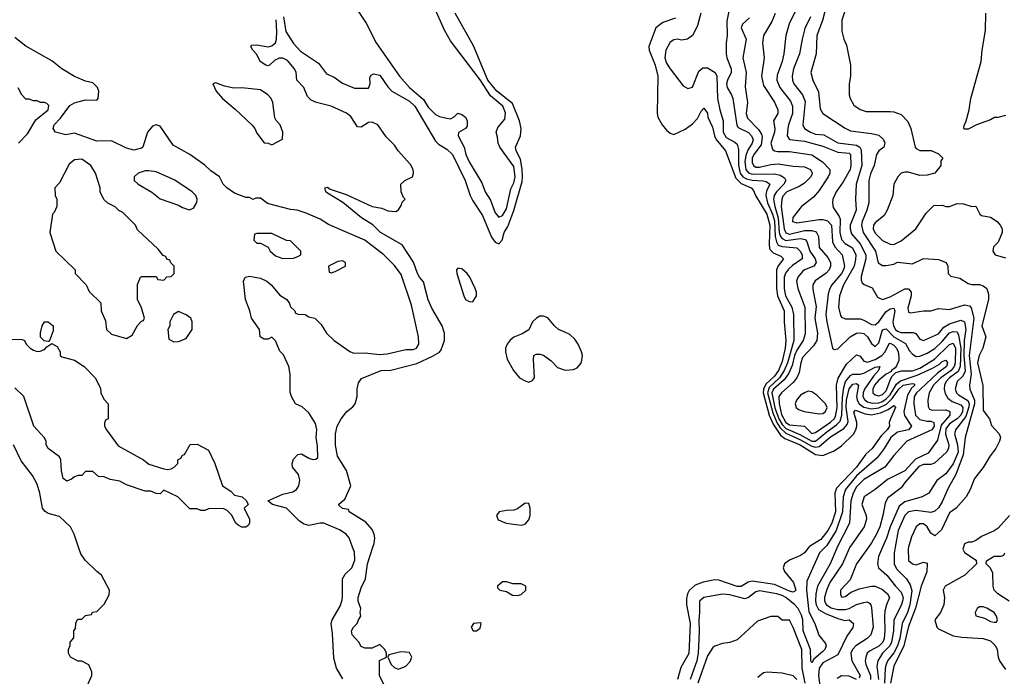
# Model space of a CAD drawing. Header units: inches. Extents: x 2671394 to 2765652, y 830470 to 955458.
# Tile 70 of 256: x 2687077 to 2692364, y 879306 to 882834. Entities that reach past the tile are written whole.
import ezdxf

# ---------------------------------------------------------------- set-up
doc = ezdxf.new("R2010")
doc.units = ezdxf.units.IN
doc.header["$MEASUREMENT"] = 0
for name, color, linetype in [('C6887', 7, 'Continuous'), ('C6888', 7, 'Continuous'), ('C6897', 7, 'Continuous'), ('C6898', 7, 'Continuous')]:
    doc.layers.add(name, color=color, linetype=linetype)

msp = doc.modelspace()

# ---------------------------------------------------------------- linework, layer by layer
at = {"layer": 'C6887', "color": 2}
for points, elevation in [([(2687429, 879230), (2687464, 879310), (2687464, 879330), (2687448.4, 879368.4), (2687410, 879388), (2687390, 879388), (2687348.9, 879408.9), (2687338, 879430), (2687338, 879450), (2687347.3, 879472.7), (2687348, 879490), (2687367.3, 879512.7), (2687368, 879550), (2687376.4, 879563.6), (2687378, 879590), (2687386, 879610), (2687390, 879614), (2687410, 879614), (2687430, 879634), (2687462, 879638), (2687468.4, 879651.6), (2687490, 879654), (2687530, 879694), (2687556.4, 879743.6), (2687558, 879770), (2687515.3, 879850), (2687490, 879868.7), (2687428, 879930), (2687404.7, 879964.7), (2687392.6, 880000)], 14), ([(2688812.1, 879292.1), (2688777.2, 879350), (2688763.2, 879403.2), (2688756.6, 879536.6), (2688749, 879590), (2688754, 879610), (2688796.9, 879683.1), (2688805.6, 879710), (2688809.6, 879730.4), (2688809.5, 879830.5), (2688824.5, 879855.5), (2688859.3, 879890), (2688876.2, 879930), (2688873.8, 879973.8), (2688864, 880000)], 10), ([(2689048.7, 879230), (2689008.7, 879310), (2689008.7, 879391.3), (2689046, 879410), (2689046, 879430), (2689038, 879450), (2689010, 879478), (2688970, 879458), (2688930, 879458), (2688910, 879466), (2688898, 879490), (2688862, 879530), (2688859, 879550), (2688869, 879570), (2688888.7, 879590), (2688895.3, 879610), (2688909, 879630), (2688905.2, 879650), (2688909.2, 879670), (2688894, 879710), (2688894, 879730), (2688910, 879782), (2688933.2, 879830), (2688943.6, 879910), (2688973.5, 880000)], 6)]:
    msp.add_lwpolyline(points, dxfattribs=dict(at, elevation=elevation))
at = {"layer": 'C6887', "color": 2, "elevation": 6}
for points in [[(2689690, 879814), (2689670, 879814), (2689642, 879790), (2689642, 879782), (2689654, 879770), (2689690, 879762), (2689722.8, 879742.8), (2689750, 879741), (2689770, 879746), (2689794, 879770), (2689794, 879790), (2689770, 879804), (2689724, 879804)], [(2689550, 879594), (2689514, 879590), (2689501, 879570), (2689511.6, 879551.6), (2689530, 879551.3), (2689550, 879564.7), (2689555.3, 879590)], [(2689122.8, 879437.2), (2689058, 879422), (2689054, 879410), (2689072, 879370), (2689091.1, 879351.1), (2689110, 879344.7), (2689150, 879361), (2689173.8, 879386.2), (2689182.7, 879410), (2689170, 879434)]]:
    msp.add_lwpolyline(points, close=True, dxfattribs=at)
at = {"layer": 'C6888', "color": 2}
for points, elevation in [([(2688872.7, 882912.7), (2688936.3, 882816.3), (2688990.7, 882710), (2689116.3, 882530), (2689170, 882470.7), (2689245.3, 882405.3), (2689270, 882364.9), (2689290, 882344), (2689310, 882324.9), (2689330, 882314.8), (2689370, 882304.7), (2689390, 882302), (2689410, 882312), (2689430, 882331.3), (2689450, 882324.7), (2689470.5, 882310.5), (2689478.8, 882290), (2689478.8, 882261.2), (2689471.3, 882248.7), (2689432, 882228), (2689431.3, 882210), (2689464, 882150), (2689473, 882110), (2689490, 882070.8), (2689558, 881958), (2689576.3, 881910), (2689604.9, 881864.9), (2689630, 881796), (2689650, 881774), (2689670, 881782), (2689690, 881818.8), (2689714.3, 881925.7), (2689730, 881957.3), (2689737.6, 881990), (2689730, 882045.2), (2689655.1, 882150), (2689645.2, 882170), (2689643.1, 882203.1), (2689635.3, 882230), (2689644.7, 882255.3), (2689681.2, 882298.8), (2689685.6, 882334.4), (2689671.2, 882370), (2689605.2, 882425.2), (2689550, 882511.6), (2689390, 882721.2), (2689357.1, 882777.1), (2689298, 882910)], 10), ([(2688492.4, 882850), (2688505.5, 882770), (2688546.4, 882706.4), (2688584.5, 882664.5), (2688681.3, 882601.3), (2688723.4, 882543.4), (2688765.9, 882525.8), (2688810, 882492.7), (2688873.8, 882466.2), (2688950, 882466.8), (2688959, 882490), (2688956.4, 882523.6), (2688963.1, 882536.9), (2688976.4, 882543.6), (2689010, 882535.5), (2689053.3, 882473.3), (2689074.9, 882450), (2689170, 882396), (2689198.7, 882370), (2689310, 882180.7), (2689324.6, 882164.6), (2689370, 882138), (2689400.5, 882110), (2689468.7, 881970), (2689495.3, 881890), (2689510, 881860.7), (2689562.5, 881782.5), (2689610, 881666), (2689630, 881638), (2689650, 881630.6), (2689667, 881650), (2689678.7, 881690), (2689697, 881723), (2689730.8, 881809.2), (2689774.4, 881965.6), (2689777.2, 881990), (2689775.6, 882030), (2689765.6, 882085.6), (2689742.9, 882130), (2689738.4, 882150), (2689766.6, 882210), (2689769.7, 882250), (2689760.5, 882290), (2689723.5, 882383.5), (2689638.9, 882450), (2689591.1, 882510), (2689512.9, 882692.9), (2689415.6, 882870)], 6), ([(2688973.5, 880000), (2688980.1, 880019.9), (2688982.9, 880050), (2688979.6, 880070), (2688970, 880096), (2688934.5, 880134.5), (2688846, 880190), (2688842, 880202), (2688810, 880208), (2688790, 880226), (2688789.4, 880230.6), (2688822, 880258), (2688854, 880330), (2688831.6, 880411.6), (2688783.7, 880490), (2688772.5, 880547.5), (2688773.2, 880610), (2688781.2, 880650), (2688802.7, 880690), (2688833.2, 880730), (2688865.4, 880754.6), (2688878, 880770), (2688889.4, 880810), (2688889.4, 880850.6), (2688896.5, 880883.5), (2688912.7, 880907.3), (2689018, 880950), (2689070, 880950.5), (2689210, 880987.7), (2689293.4, 881026.6), (2689330, 881047.3), (2689339.7, 881060.3), (2689357, 881110), (2689358.4, 881150), (2689344.5, 881190), (2689290, 881284), (2689270, 881328.7), (2689245.6, 881425.6), (2689223.7, 881450), (2689212.3, 881470), (2689191.2, 881531.2), (2689130, 881625.2), (2689014, 881690), (2688972.2, 881732.2), (2688912, 881770), (2688812.5, 881852.5), (2688730, 881902), (2688720.9, 881910), (2688715.3, 881930), (2688730, 881934.9), (2688744.1, 881924.1), (2688830, 881895.3), (2688970, 881830.4), (2689021.1, 881821.1), (2689052.7, 881807.3), (2689096, 881804), (2689110, 881812), (2689124.7, 881835.3), (2689130, 881854), (2689146, 881870), (2689138, 881878), (2689125.2, 881910), (2689122.7, 881950), (2689144, 881970), (2689185.2, 881990), (2689191.8, 882010), (2689189.5, 882030), (2689175.6, 882055.6), (2689109.7, 882129.7), (2689090, 882159.3), (2689043.9, 882203.9), (2688999, 882270), (2688970, 882282.7), (2688950, 882280.9), (2688910, 882256), (2688890, 882259.3), (2688854.6, 882314.6), (2688832.3, 882332.3), (2688750, 882369.6), (2688669.7, 882389.7), (2688641.6, 882401.6), (2688621.6, 882421.6), (2688602.7, 882470), (2688565.2, 882510), (2688560.7, 882550), (2688552, 882570), (2688515.1, 882615.1), (2688490, 882627), (2688470, 882627.3), (2688445.1, 882614.9), (2688418, 882590), (2688410, 882586), (2688398, 882590), (2688368.7, 882610), (2688350, 882648), (2688328.7, 882670), (2688318, 882690), (2688323.1, 882696.9), (2688350, 882698.8), (2688410, 882688), (2688430, 882693.4), (2688449.3, 882710), (2688456.2, 882730), (2688457, 882770), (2688454.2, 882834.2)], 6), ([(2688864, 880000), (2688845.2, 880050), (2688829.2, 880070), (2688794.1, 880094.2), (2688710, 880129.6), (2688690, 880129.5), (2688630, 880115.8), (2688603.3, 880123.3), (2688579.8, 880139.8), (2688510, 880209.4), (2688434, 880230), (2688409.2, 880250), (2688490, 880285.3), (2688543.3, 880296.7), (2688562.7, 880310), (2688576, 880330), (2688580.2, 880360.2), (2688574, 880390), (2688541.2, 880430), (2688539.3, 880450), (2688547, 880473), (2688570, 880498), (2688590, 880502), (2688630, 880478), (2688650, 880472), (2688667.3, 880472.7), (2688678, 880482), (2688676.5, 880543.5), (2688669.3, 880589.3), (2688671.7, 880631.7), (2688664.1, 880664.1), (2688630, 880722), (2688593.6, 880753.6), (2688558, 880770), (2688535.3, 880810), (2688528.4, 880831.6), (2688528.7, 880930), (2688522, 880970), (2688493.6, 881033.6), (2688474, 881054), (2688450, 881108), (2688430, 881128), (2688410, 881118), (2688390, 881118), (2688368.7, 881130), (2688364, 881170), (2688321.2, 881230), (2688312.3, 881270), (2688289.2, 881330), (2688279, 881430), (2688288, 881450), (2688310, 881456), (2688370, 881445.5), (2688402.8, 881430), (2688427.3, 881410), (2688474, 881354), (2688511.3, 881330), (2688526, 881310), (2688531.3, 881291.3), (2688554, 881270), (2688558, 881258), (2688572.7, 881252.7), (2688610, 881251), (2688630, 881238), (2688662, 881230), (2688696, 881196), (2688724.7, 881150), (2688764.7, 881110), (2688850, 881051), (2688870, 881042.8), (2688930, 881044.7), (2689010, 881036), (2689050, 881038.8), (2689150, 881062.8), (2689190, 881062.8), (2689208, 881070), (2689219, 881090), (2689217.2, 881130), (2689180.2, 881300.2), (2689125.4, 881465.4), (2689090, 881514), (2689031.7, 881571.7), (2688930, 881649.3), (2688734.6, 881734.6), (2688690, 881762), (2688614.6, 881794.6), (2688566, 881810), (2688530, 881814), (2688406.8, 881846.8), (2688370, 881875.3), (2688345.4, 881874.6), (2688330, 881868.7), (2688310, 881878), (2688290, 881878), (2688230, 881902), (2688188, 881930), (2688168.7, 881950), (2688148.7, 881990), (2688102.7, 882022.7), (2688070, 882053.2), (2687990, 882109), (2687900.7, 882160.7), (2687830, 882262), (2687810, 882268.7), (2687790, 882262), (2687762.8, 882230), (2687738, 882150), (2687730, 882144), (2687690, 882134), (2687650, 882144), (2687570, 882182.7), (2687490, 882180.7), (2687370, 882223.7), (2687324.1, 882215.9), (2687269.2, 882230), (2687256, 882250), (2687262, 882270), (2687295.2, 882304.8), (2687346.3, 882373.7), (2687370, 882388), (2687395.3, 882395.3), (2687430, 882402.8), (2687490, 882402), (2687498, 882410), (2687502, 882450), (2687494, 882470), (2687470, 882495.3), (2687430, 882504), (2687370, 882529.2), (2687302, 882570), (2687250, 882613.2), (2687110, 882692.7), (2687050, 882739)], 10), ([(2687069.6, 882170.4), (2687118.6, 882221.4), (2687163.6, 882296.4), (2687229, 882350), (2687232.3, 882372.3), (2687223.1, 882383.1), (2687210, 882388.7), (2687188.9, 882388.9), (2687170, 882398), (2687150, 882398), (2687127.3, 882407.3), (2687110, 882408), (2687088, 882430), (2687068.4, 882468.4)], 14), ([(2690000, 881156.4), (2689969.4, 881170), (2689948.5, 881188.5), (2689912.6, 881232.6), (2689890, 881240.7), (2689870, 881240.9), (2689851, 881230), (2689831, 881210), (2689810, 881168), (2689774.4, 881145.6), (2689730, 881129.2), (2689710, 881112.7), (2689693.4, 881090), (2689686, 881070), (2689684.4, 881050), (2689694.9, 881010), (2689728.9, 880948.9), (2689760.7, 880910), (2689790, 880893), (2689810, 880887.3), (2689830, 880896), (2689841.2, 880910), (2689835.3, 881010), (2689838, 881030), (2689850, 881038), (2689870, 881038), (2689890, 881031.3), (2689930, 881001), (2689965.3, 880965.3), (2690000, 880953.7)], 6), ([(2687030, 881117.3), (2687090, 881116), (2687102, 881110), (2687112, 881090), (2687132, 881070), (2687150, 881058), (2687170, 881052), (2687187.3, 881052.7), (2687210, 881062), (2687223.1, 881076.9), (2687250, 881094), (2687278, 881078), (2687294, 881050), (2687294, 881030), (2687303.6, 881023.6), (2687370, 881004.7), (2687422, 880970), (2687482, 880910), (2687510, 880854), (2687512, 880830), (2687522, 880810), (2687530, 880794), (2687552, 880770), (2687552, 880690), (2687538, 880682), (2687532.7, 880667.3), (2687532, 880650), (2687542.8, 880630), (2687604.9, 880544.9), (2687742, 880470), (2687770, 880446.8), (2687850, 880421), (2687870, 880418), (2687890, 880422), (2687906, 880430), (2687926, 880450), (2687926, 880470), (2687942, 880478), (2687950, 880494), (2687962, 880498), (2687992.7, 880552.7), (2688030, 880554), (2688090, 880522), (2688124.7, 880450), (2688164.7, 880330), (2688210, 880300.7), (2688230, 880278.8), (2688272, 880270), (2688294.8, 880250), (2688302.8, 880230), (2688282, 880210), (2688311, 880150), (2688311.3, 880130), (2688303.6, 880116.4), (2688290, 880108), (2688270, 880108), (2688250, 880118), (2688238, 880130), (2688214.6, 880174.6), (2688190, 880198), (2688170, 880208), (2688090, 880206), (2688070, 880198), (2688050, 880198), (2688030, 880206), (2687990, 880206), (2687926, 880270), (2687850, 880306), (2687830, 880286), (2687810, 880288), (2687780.4, 880300.4), (2687750, 880302), (2687650, 880335.3), (2687614.6, 880354.6), (2687563.1, 880363.1), (2687530, 880378), (2687500.4, 880380.4), (2687470, 880406), (2687430, 880406), (2687410, 880386), (2687390, 880386), (2687370, 880378), (2687355.3, 880364.7), (2687330, 880355.3), (2687310, 880368.7), (2687301.2, 880410), (2687298, 880470), (2687290, 880486), (2687229, 880530), (2687219, 880550), (2687218, 880570), (2687208.7, 880590), (2687153.2, 880650), (2687099.3, 880810), (2687050, 880856)], 10), ([(2687392.6, 880000), (2687368.7, 880070), (2687348.7, 880110), (2687290, 880165.2), (2687230, 880181.2), (2687212.5, 880192.5), (2687199, 880210), (2687185.2, 880290), (2687170, 880338), (2687145.6, 880385.6), (2687084.7, 880464.7), (2687044, 880550)], 14)]:
    msp.add_lwpolyline(points, dxfattribs=dict(at, elevation=elevation))
for points, elevation in [([(2688130, 882495.3), (2688114, 882490), (2688132, 882450), (2688166, 882410), (2688234.2, 882354.2), (2688322.8, 882270), (2688338.8, 882250), (2688350, 882224.7), (2688390, 882172), (2688411.1, 882171.1), (2688430, 882162), (2688488, 882192), (2688488.7, 882230), (2688475.3, 882270), (2688452.9, 882292.9), (2688446.6, 882306.6), (2688435.1, 882390), (2688426.6, 882410), (2688409.4, 882430), (2688370, 882457.6), (2688270, 882467.3), (2688226.8, 882466.8), (2688176.5, 882476.5)], 10), ([(2687410, 882085.2), (2687370, 882081.2), (2687341.4, 882058.6), (2687290, 881958), (2687266, 881930), (2687267.3, 881890), (2687276, 881870), (2687276, 881830), (2687261, 881799), (2687252, 881790), (2687238, 881690), (2687271.1, 881591.1), (2687374, 881490), (2687374, 881470), (2687434, 881410), (2687450, 881374), (2687512.7, 881312.7), (2687514, 881270), (2687536.9, 881216.9), (2687542, 881170), (2687570, 881144.7), (2687650, 881122), (2687680.4, 881139.6), (2687709.1, 881190.9), (2687730, 881214), (2687742, 881218), (2687746, 881230), (2687730, 881286), (2687708.7, 881330), (2687708.7, 881411.3), (2687726, 881450), (2687730, 881454), (2687810, 881454), (2687818, 881438), (2687850, 881434), (2687867.3, 881452.7), (2687890, 881454), (2687906, 881470), (2687906, 881510), (2687887.3, 881527.3), (2687882, 881542), (2687867.3, 881547.3), (2687862, 881562), (2687847.3, 881567.3), (2687820.4, 881600.4), (2687710, 881706), (2687698, 881730), (2687630, 881798), (2687609.1, 881809.1), (2687590, 881828), (2687550, 881848), (2687528.9, 881868.9), (2687508.4, 881908.4), (2687508, 881930), (2687484, 882010), (2687459, 882050)], 14), ([(2687770, 882022.7), (2687750, 882022.7), (2687712, 882010), (2687692, 881990), (2687692, 881970), (2687712, 881950), (2687786.8, 881906.8), (2687830, 881871.3), (2687930, 881838), (2687950, 881824.7), (2687987.3, 881812.7), (2688010, 881822), (2688028.4, 881851.6), (2688028.7, 881870), (2688022, 881890), (2688002, 881910), (2687910, 881972.3), (2687810, 882017)], 14), ([(2688430, 881686), (2688350, 881686), (2688338, 881682), (2688334, 881650), (2688350, 881634), (2688370, 881634), (2688411.3, 881611.3), (2688422, 881590), (2688450, 881564.7), (2688490, 881551.3), (2688547.3, 881552.7), (2688570, 881562), (2688586, 881570), (2688586, 881590), (2688530, 881646), (2688508.4, 881648.4)], 14), ([(2688810, 881538), (2688785.4, 881534.6), (2688734, 881510), (2688738, 881478), (2688750, 881474), (2688770, 881482), (2688826, 881510), (2688826, 881530)], 14), ([(2689430, 881499), (2689422.8, 881490), (2689424, 881470), (2689460.7, 881350), (2689470.7, 881330.7), (2689490, 881321), (2689510, 881318), (2689529.4, 881350.6), (2689529.5, 881370), (2689522.9, 881390), (2689494.5, 881450), (2689479.3, 881470), (2689450, 881496)], 6), ([(2687930, 881266), (2687902, 881250), (2687882, 881210), (2687882, 881190), (2687872, 881170), (2687878, 881118), (2687903.6, 881103.6), (2687930, 881104.7), (2687970, 881122), (2688002, 881170), (2688002, 881210), (2687995.3, 881230), (2687970, 881248.7)], 14), ([(2687230, 881106), (2687208.4, 881108.4), (2687188.9, 881128.9), (2687189.1, 881150.9), (2687198, 881190), (2687210, 881211), (2687230, 881210.8), (2687256, 881190), (2687256.9, 881163.1), (2687234, 881106)], 10), ([(2689790, 880237.2), (2689750, 880206), (2689730, 880199.3), (2689690, 880198), (2689652, 880190), (2689637.3, 880170), (2689646.7, 880146.7), (2689688.6, 880128.6), (2689770, 880119.3), (2689790, 880123.8), (2689810, 880147.3), (2689818, 880170), (2689818.4, 880210), (2689810, 880235.3)], 6)]:
    msp.add_lwpolyline(points, close=True, dxfattribs=dict(at, elevation=elevation))
at = {"layer": 'C6897', "color": 2}
for points, elevation in [([(2691314.6, 880000), (2691290, 879969.6), (2691270, 879955.8), (2691210.7, 879930), (2691183, 879910), (2691177.1, 879890), (2691183.8, 879870), (2691232.2, 879810), (2691244, 879770), (2691238, 879762), (2691230, 879758), (2691210, 879764.4), (2691130, 879799.2), (2691010, 879817.4), (2690987.7, 879812.3), (2690950, 879789.7), (2690930, 879789.7), (2690830, 879823.6), (2690810, 879825.6), (2690747.2, 879812.8), (2690703, 879797), (2690672.3, 879767.7), (2690662.6, 879750), (2690656.3, 879723.7), (2690656.5, 879690), (2690677.3, 879590), (2690670.2, 879429.8), (2690626.9, 879353.1), (2690608.2, 879290)], 6), ([(2691401.8, 880000), (2691370.5, 879970), (2691302.8, 879817.2), (2691300.9, 879770), (2691313.5, 879653.5), (2691346.4, 879590), (2691367.6, 879527.6), (2691402.8, 879482.8), (2691406.4, 879470), (2691399.5, 879450), (2691390, 879439.6), (2691341.7, 879398.3), (2691330, 879379), (2691325.1, 879390), (2691323.5, 879450), (2691284.1, 879550), (2691282, 879610), (2691275.2, 879635.2), (2691257.4, 879670), (2691238.9, 879690), (2691191.3, 879730), (2691170, 879740.4), (2691142, 879750), (2691050, 879765.6), (2691030, 879759.6), (2690990.3, 879729.7), (2690970, 879722.4), (2690890, 879744), (2690850, 879748), (2690750.7, 879729.3), (2690726.8, 879710), (2690727.7, 879650), (2690722.6, 879610), (2690725.4, 879545.4), (2690719.1, 879430), (2690712.4, 879390), (2690677.4, 879290)], 10), ([(2691467, 880000), (2691464.7, 879995.3), (2691428.7, 879910), (2691361.5, 879790), (2691351.3, 879750), (2691350.2, 879710), (2691352.6, 879690), (2691366.2, 879666.2), (2691403.6, 879643.6), (2691470, 879616.4), (2691507.1, 879607.1), (2691531.3, 879610), (2691553.4, 879590), (2691550, 879568.7), (2691518.4, 879521.6), (2691470, 879422.7), (2691390, 879379.7), (2691370.3, 879350), (2691365.4, 879310), (2691383.6, 879170)], 14), ([(2691535, 880000), (2691530, 879992.7), (2691494, 879910), (2691427.4, 879810), (2691410, 879773.2), (2691398, 879730), (2691398, 879710), (2691408.7, 879690), (2691434, 879674), (2691470, 879665.4), (2691510, 879665.5), (2691530, 879670.3), (2691570, 879692), (2691610, 879703.8), (2691630, 879706.8), (2691639.3, 879699.3), (2691646.8, 879690), (2691650, 879674), (2691659.1, 879570), (2691647.7, 879530), (2691627.7, 879510), (2691566, 879470), (2691548.5, 879450), (2691539.5, 879430), (2691545.3, 879390), (2691590.3, 879310), (2691583.5, 879296.5)], 18), ([(2691634, 880000), (2691570.5, 879910), (2691535.5, 879824.5), (2691484, 879770), (2691484, 879744), (2691492, 879732), (2691510, 879736), (2691542, 879758), (2691583.6, 879776.4), (2691650, 879790.4), (2691670, 879790.4), (2691710, 879772.7), (2691736.3, 879750), (2691747.7, 879730), (2691730.3, 879689.7), (2691722.9, 879657.1), (2691719.6, 879630), (2691721.8, 879550), (2691718.2, 879510), (2691711.3, 879490), (2691690, 879468.4), (2691639.3, 879440.7), (2691628, 879430), (2691619.3, 879410), (2691616.4, 879390), (2691620.3, 879370), (2691644.7, 879310), (2691645.5, 879290)], 22), ([(2691710, 880000), (2691688, 879950), (2691682, 879910), (2691687.3, 879890), (2691732.7, 879850), (2691779.5, 879790), (2691810, 879759.3), (2691820.2, 879730), (2691817.7, 879710), (2691810, 879686), (2691770.3, 879610), (2691768.9, 879550), (2691758.3, 879490), (2691748.9, 879470), (2691710.3, 879430), (2691684.2, 879390), (2691679, 879361), (2691688.2, 879290)], 26), ([(2691778.5, 880000), (2691772.7, 879967.3), (2691772, 879910), (2691784.2, 879884.2), (2691839.1, 879830), (2691858.7, 879798.7), (2691866.4, 879766.4), (2691856.6, 879690), (2691843.2, 879650), (2691815, 879590), (2691802, 879510), (2691790.6, 879469.4), (2691770, 879432.4), (2691737.3, 879390), (2691730.2, 879370), (2691724.7, 879350), (2691720.5, 879270)], 30), ([(2691849.4, 880000), (2691847.3, 879992.7), (2691848.6, 879928.6), (2691870, 879910.7), (2691890, 879905.5), (2691930, 879918.8), (2691950, 879914), (2691947.1, 879867.1), (2691916.5, 879790), (2691887.1, 879672.9), (2691850, 879573.2), (2691823.5, 879470), (2691770, 879361.2), (2691752.4, 879270)], 34), ([(2692144.2, 880000), (2692141, 879990), (2692150, 879972), (2692212, 879930), (2692214, 879910), (2692152, 879850), (2692046, 879790), (2692036, 879770), (2692042.8, 879730), (2692038.8, 879690), (2692021, 879650), (2691991.3, 879610), (2692001, 879570), (2692010, 879561), (2692090, 879524), (2692136.1, 879516.1), (2692250, 879510.4), (2692290, 879496.3), (2692316, 879470), (2692326, 879450), (2692330.8, 879410), (2692338.8, 879390), (2692370, 879342.8)], 38), ([(2692390, 879709.3), (2692329, 879750), (2692309, 879770), (2692304, 879790), (2692302, 879862), (2692288.4, 879888.4), (2692266, 879910), (2692267.3, 879927.3), (2692310, 879952), (2692347.3, 879952.7), (2692362, 879958), (2692366, 879970)], 38), ([(2691293.5, 879270), (2691278.8, 879350), (2691276.4, 879450), (2691230, 879568.7), (2691210, 879608), (2691170, 879608), (2691147.3, 879627.3), (2691110, 879628), (2691038, 879602), (2690930, 879502), (2690890, 879488), (2690850, 879482), (2690810, 879469), (2690798.8, 879461.2), (2690770, 879417.2), (2690717.3, 879270)], 14), ([(2691250, 879289.4), (2691230, 879309.4), (2691170, 879323.7), (2691090, 879329.2), (2691070, 879325.2), (2691039.8, 879300.2)], 18), ([(2691570, 879289.6), (2691530, 879307.8), (2691490, 879309.6), (2691466.1, 879293.9)], 18)]:
    msp.add_lwpolyline(points, dxfattribs=dict(at, elevation=elevation))
at = {"layer": 'C6897', "color": 2, "elevation": 42}
msp.add_lwpolyline([(2692250, 879679), (2692230, 879679), (2692218, 879670), (2692206.8, 879650), (2692211.6, 879631.6), (2692258, 879618), (2692290, 879601), (2692310, 879598), (2692322, 879598), (2692328, 879610), (2692322, 879630), (2692308.7, 879650), (2692270, 879672.7)], close=True, dxfattribs=at)
at = {"layer": 'C6898', "color": 2}
for points, elevation in [([(2690925.5, 883090), (2690874.4, 882825.6), (2690875.8, 882750), (2690870.4, 882710), (2690870.6, 882650), (2690873.4, 882630), (2690897.6, 882570), (2690897.6, 882550), (2690876.5, 882510), (2690871.8, 882490), (2690875.3, 882470), (2690899.5, 882430), (2690905.3, 882410), (2690926.6, 882266.6), (2690934.9, 882254.9), (2690990, 882228.4), (2691006.7, 882210), (2691014.3, 882190), (2691010.3, 882170), (2690986.6, 882133.4), (2690976, 882104), (2690970.2, 882070), (2690975.8, 882030), (2690990, 882011.7), (2691010, 882004.3), (2691130, 882006.5), (2691159.5, 881999.5), (2691184.2, 881984.2), (2691190.5, 881970), (2691180.3, 881950), (2691139.6, 881910), (2691128, 881890), (2691124.2, 881870), (2691131, 881830), (2691149.5, 881770), (2691155.5, 881690), (2691161.5, 881670), (2691170, 881658.5), (2691190, 881648.5), (2691270, 881659.1), (2691293.9, 881653.9), (2691302.7, 881642.7), (2691319.6, 881590), (2691348.7, 881550), (2691354, 881530), (2691340.7, 881510), (2691290.3, 881489.7), (2691279.5, 881480.5), (2691255.5, 881450), (2691248.2, 881430), (2691254.9, 881390), (2691292, 881290), (2691293.5, 881146.5), (2691284.2, 881110), (2691250, 881058.9), (2691236.6, 881030), (2691224.6, 880975.4), (2691205.8, 880934.2), (2691181.5, 880898.5), (2691124.6, 880850), (2691114.6, 880830), (2691131.9, 880748.1), (2691152.3, 880690), (2691170, 880659), (2691190, 880637.5), (2691266.1, 880606.1), (2691330, 880569.5), (2691350, 880570.2), (2691410, 880620.7), (2691463, 880657), (2691482.3, 880677.7), (2691490.6, 880709.4), (2691494.1, 880805.9), (2691501.5, 880858.5), (2691511.8, 880890), (2691537.6, 880922.4), (2691550, 880928.9), (2691590, 880930.2), (2691610, 880935.8), (2691670, 880968), (2691694.8, 880970), (2691688, 880950), (2691660.8, 880919.2), (2691612.9, 880850), (2691605.2, 880830), (2691604.5, 880810), (2691612.9, 880792.9), (2691630, 880781.3), (2691654.4, 880774.4), (2691690, 880774.8), (2691710, 880782.6), (2691730, 880797.4), (2691750, 880819.3), (2691784.6, 880875.4), (2691805.6, 880894.4), (2691896.1, 880924), (2691978.7, 880961.3), (2692015.9, 880984.1), (2692030, 880998), (2692050, 881005.5), (2692059.5, 880990), (2692052.6, 880970), (2692005.6, 880934.4), (2691912.9, 880850), (2691891.6, 880830), (2691880.2, 880810), (2691878.7, 880770), (2691887.2, 880710), (2691910, 880686), (2691950, 880677.3), (2691970, 880678), (2691984.9, 880670), (2691986.7, 880650), (2691975.3, 880630), (2691841, 880570), (2691770, 880492.7), (2691723, 880430), (2691610, 880364.2), (2691570, 880325.1), (2691551.6, 880290), (2691539.1, 880250), (2691532.4, 880130), (2691467, 880000)], 14), ([(2691353, 883110), (2691208.5, 882811.5), (2691190.5, 882749.5), (2691179.3, 882650), (2691170.4, 882610), (2691144.4, 882535.6), (2691143.1, 882510), (2691157.6, 882470), (2691215.8, 882395.8), (2691226.4, 882370), (2691227.2, 882330), (2691204.4, 882270), (2691201.3, 882250), (2691198, 882210), (2691210, 882190.8), (2691290, 882181.1), (2691390, 882154.9), (2691470, 882123.1), (2691530, 882117.1), (2691537.1, 882110), (2691539.5, 882050), (2691535.3, 882030), (2691497.7, 881962.3), (2691461.6, 881910), (2691443.8, 881870), (2691441.6, 881850), (2691445.5, 881825.5), (2691476.9, 881776.9), (2691481.7, 881761.7), (2691481.3, 881690), (2691490, 881654), (2691510, 881632), (2691548, 881608), (2691565.7, 881570), (2691565.3, 881545.3), (2691556.9, 881510), (2691500.3, 881410), (2691479.5, 881350), (2691473, 881290), (2691484.1, 881244.1), (2691490, 881236), (2691510, 881226.8), (2691590, 881226.4), (2691610, 881220.3), (2691650, 881196.4), (2691670, 881194), (2691690, 881210.4), (2691730, 881267.2), (2691750, 881280.3), (2691770, 881284), (2691775.6, 881270), (2691765.2, 881210), (2691768.3, 881190), (2691780.3, 881170), (2691790, 881160.3), (2691810, 881153.1), (2691874.4, 881154.4), (2691888.1, 881148.1), (2691910, 881118), (2691930, 881111), (2692010, 881146.7), (2692038.4, 881181.6), (2692070, 881199.5), (2692130, 881220.5), (2692150, 881211), (2692156.3, 881170), (2692148.9, 881111.1), (2692146.9, 881030), (2692153.5, 880946.5), (2692141.5, 880918.5), (2692110.4, 880890), (2692100.3, 880850), (2692107.2, 880830), (2692118.4, 880818.4), (2692168.4, 880788.4), (2692174.4, 880770), (2692173.5, 880753.5), (2692157.5, 880702.5), (2692101.6, 880630), (2692099, 880621), (2692096.4, 880610), (2692113, 880550), (2692116, 880510), (2692090, 880447.3), (2692050, 880394.5), (2692000.7, 880359.3), (2691958, 880290), (2691922, 880270), (2691830, 880244.7), (2691799.6, 880220.4), (2691750.3, 880110), (2691731.3, 880048.7), (2691710, 880000)], 26), ([(2691410, 882919), (2691387, 882830), (2691357.1, 882750), (2691353, 882650), (2691324.9, 882550), (2691336.3, 882510), (2691366.2, 882446.2), (2691375.2, 882355.2), (2691390, 882330.8), (2691510, 882250.7), (2691537.5, 882237.5), (2691650, 882223), (2691690, 882213.4), (2691714.8, 882190), (2691722.8, 882170), (2691716, 882150), (2691690, 882129.2), (2691678, 882110), (2691664.9, 882050), (2691645.8, 882005.8), (2691635.8, 881970), (2691635.8, 881850), (2691625.3, 881810), (2691599.6, 881750), (2691596.9, 881730), (2691606, 881690), (2691672, 881590), (2691687, 881527), (2691710, 881513), (2691730, 881513), (2691770, 881520.7), (2691790, 881531), (2691870, 881522.8), (2691930, 881550.7), (2692010, 881546), (2692051, 881530), (2692061, 881510), (2692062, 881470), (2692076.9, 881456.9), (2692125.2, 881445.2), (2692170, 881416), (2692190, 881411), (2692230, 881410.8), (2692250, 881404), (2692270.6, 881390), (2692279.5, 881359.5), (2692278.4, 881330), (2692243.6, 881190), (2692264.4, 881130), (2692248, 881070), (2692228.5, 881030), (2692220.3, 880990), (2692248.5, 880868.5), (2692250, 880734), (2692284.7, 880690), (2692294.8, 880654.8), (2692336, 880610), (2692342.8, 880590), (2692338.8, 880570), (2692318.8, 880530), (2692288.4, 880491.6), (2692250, 880429), (2692202.8, 880370), (2692180.7, 880310), (2692159.1, 880270), (2692104.7, 880210), (2692070, 880184), (2692026.7, 880093.3), (2691990, 880062), (2691970, 880075.3), (2691950, 880109), (2691930, 880125.2), (2691910, 880125.2), (2691890, 880108.7), (2691864.7, 880055.3), (2691849.4, 880000)], 34), ([(2691518.8, 882910), (2691491.6, 882831.6), (2691491.6, 882771.6), (2691502, 882730), (2691516.9, 882696.9), (2691538, 882590), (2691538, 882530), (2691531.1, 882488.9), (2691531.1, 882431.1), (2691536, 882410), (2691555.3, 882375.3), (2691590, 882351.3), (2691621.4, 882341.4), (2691750, 882341), (2691770, 882338.8), (2691810, 882324.7), (2691846.4, 882286.4), (2691861, 882250), (2691884.7, 882150), (2691890, 882142), (2691910, 882132), (2691971.1, 882131.1), (2692010, 882114), (2692034, 882090), (2692023.6, 882076.4), (2692022, 882050), (2691991, 882009), (2691950, 881999.3), (2691910, 881997.2), (2691850, 882015.3), (2691830, 882015.3), (2691810, 882008.7), (2691791.3, 881990), (2691771.3, 881950), (2691764.7, 881890), (2691734.8, 881810), (2691718.4, 881781.6), (2691670, 881742.7), (2691661.6, 881730), (2691659.5, 881710), (2691670, 881688), (2691710, 881648.2), (2691750, 881627.3), (2691770, 881625.5), (2691810, 881646), (2691889.4, 881710), (2691944.7, 881795.3), (2691984.7, 881835.3), (2692030, 881838), (2692050, 881831.3), (2692070, 881831), (2692110, 881847.3), (2692144.5, 881844.5), (2692188.7, 881831.3), (2692211.6, 881831.6), (2692232, 881790), (2692242, 881782), (2692290, 881773.4), (2692324.7, 881750), (2692342, 881730), (2692352, 881710), (2692351.6, 881691.6), (2692330, 881638), (2692306, 881614), (2692302, 881590), (2692314, 881570), (2692370, 881554.8)], 38), ([(2690734, 882870), (2690716.8, 882803.2), (2690704.5, 882775.5), (2690690, 882748.7), (2690662, 882730), (2690630, 882724), (2690608.9, 882728.9), (2690590, 882725.2), (2690570, 882714), (2690546.8, 882670), (2690540.5, 882630), (2690550, 882601), (2690570, 882570.7), (2690639.6, 882479.6), (2690664.7, 882464.7), (2690690, 882472), (2690722.9, 882557.1), (2690744.7, 882575.3), (2690770, 882574.8), (2690810.6, 882550), (2690820.4, 882530), (2690824.4, 882410), (2690835.3, 882350), (2690854, 882290), (2690853.4, 882230), (2690870, 882200.4), (2690916.5, 882176.5), (2690930, 882164.7), (2690936.5, 882136.5), (2690936.3, 882050), (2690945, 882010), (2690959, 881990), (2690978.5, 881978.5), (2691010, 881971.8), (2691069, 881969), (2691084.6, 881964.6), (2691104.9, 881950), (2691087.1, 881912.9), (2691082.4, 881890), (2691092.6, 881850), (2691119.5, 881790), (2691130, 881753.4), (2691132.7, 881670), (2691139.8, 881639.8), (2691150, 881623.6), (2691170, 881614.7), (2691249.1, 881609.1), (2691267, 881590), (2691277.4, 881570), (2691277.6, 881550), (2691226.1, 881513.9), (2691205.7, 881494.3), (2691188.4, 881471.6), (2691182.4, 881450), (2691181.3, 881390), (2691188.1, 881350), (2691222.3, 881290), (2691231.7, 881250), (2691233.4, 881110), (2691199.8, 880990), (2691181.6, 880950), (2691156.6, 880910), (2691101.8, 880858.2), (2691092.2, 880830), (2691121.1, 880721.1), (2691142.4, 880670), (2691160.8, 880640.8), (2691190, 880612.5), (2691270, 880577.4), (2691330, 880542.8), (2691350, 880537.8), (2691370, 880540.2), (2691430, 880592.7), (2691502.9, 880637.1), (2691520.1, 880659.9), (2691524.4, 880675.6), (2691514, 880750), (2691516.5, 880790), (2691529.9, 880850.1), (2691550, 880876), (2691570, 880880.3), (2691580.3, 880870), (2691570.2, 880810), (2691573.7, 880790), (2691585.2, 880770), (2691610, 880752.7), (2691650, 880743.7), (2691690, 880748.8), (2691730.8, 880769.2), (2691761.2, 880798.8), (2691797.1, 880850), (2691820.5, 880870), (2691870, 880880.4), (2691878, 880878), (2691883, 880870), (2691865.7, 880854.3), (2691843.6, 880816.4), (2691824, 880730), (2691827.7, 880707.7), (2691865.5, 880650), (2691848.7, 880631.3), (2691790, 880618.7), (2691754.3, 880590), (2691718.9, 880530), (2691680.2, 880479.8), (2691570, 880382.7), (2691511.6, 880310), (2691498.5, 880270), (2691494, 880190), (2691460.7, 880090), (2691411.1, 880008.9), (2691401.8, 880000)], 10), ([(2691133.3, 882866.7), (2691114.7, 882825.3), (2691070.7, 882750), (2691064.9, 882710), (2691073.4, 882630), (2691059.3, 882530), (2691070, 882481), (2691130, 882390.8), (2691148, 882350), (2691147.7, 882330), (2691124.9, 882290), (2691131.8, 882250), (2691130.3, 882230), (2691110.3, 882170), (2691118.4, 882138.4), (2691128.9, 882128.9), (2691146, 882126), (2691210, 882125.3), (2691330, 882108.4), (2691387.3, 882070), (2691426, 882030), (2691426.8, 882010), (2691417.3, 881990), (2691370, 881917.2), (2691338.9, 881881.1), (2691274.8, 881830), (2691227.9, 881772.1), (2691226.8, 881750), (2691250, 881743), (2691370, 881760.3), (2691390, 881761.1), (2691414.3, 881754.3), (2691434.9, 881730), (2691440.7, 881640.7), (2691454.3, 881614.3), (2691492.7, 881570), (2691505.3, 881510), (2691500.3, 881490), (2691490.2, 881470), (2691438.4, 881410), (2691426.4, 881390), (2691418, 881362), (2691406, 881250), (2691410.3, 881210.3), (2691442, 881070), (2691450, 881062), (2691470, 881066), (2691536, 881130), (2691569.7, 881150.3), (2691590, 881152.2), (2691610, 881148.2), (2691630, 881130.4), (2691650, 881094.8), (2691670, 881079.1), (2691690, 881098.8), (2691710, 881168), (2691730, 881174), (2691770.3, 881130), (2691833.9, 881093.9), (2691854.4, 881054.4), (2691870, 881036.3), (2691890, 881024.9), (2691910, 881026), (2691950, 881042), (2691990, 881067.4), (2692030, 881104.6), (2692070, 881152.6), (2692090, 881159.1), (2692110, 881156.5), (2692118.6, 881138.6), (2692129.5, 881070), (2692126.3, 880970), (2692115.3, 880944.7), (2692070.3, 880910), (2692051.7, 880890), (2692042.6, 880870), (2692040.3, 880850), (2692046.3, 880826.3), (2692060.5, 880800.5), (2692082.9, 880782.9), (2692130, 880764.6), (2692141.3, 880750), (2692139.3, 880730), (2692130, 880709.8), (2692110, 880689.8), (2692070, 880662.4), (2692050, 880636.2), (2692048, 880608), (2692066, 880550), (2692064.9, 880530), (2692053, 880510), (2691988, 880452), (2691970, 880444.8), (2691930, 880443.8), (2691905.5, 880434.5), (2691831.6, 880350), (2691810, 880318.4), (2691736.5, 880263.5), (2691723.9, 880236.1), (2691711.7, 880170), (2691694.6, 880110), (2691677, 880070), (2691650, 880022.7), (2691634, 880000)], 22), ([(2692370, 882319), (2692328.7, 882308.7), (2692311.3, 882308.7), (2692290, 882295.3), (2692214, 882270), (2692170, 882246), (2692150, 882246), (2692146, 882250), (2692147.3, 882267.3), (2692156.4, 882283.6), (2692175.3, 882350), (2692184, 882410), (2692239, 882610), (2692244, 882670), (2692263.1, 882776.9), (2692264, 882870)], 38), ([(2690598.4, 882841.6), (2690530, 882818.4), (2690493, 882790), (2690454.9, 882690), (2690457, 882670), (2690488.5, 882590), (2690503.8, 882530), (2690498.8, 882330), (2690504, 882310), (2690526.8, 882270), (2690550, 882241), (2690570, 882224.7), (2690590, 882218), (2690650, 882246), (2690690, 882275.5), (2690716.4, 882303.6), (2690736.5, 882343.5), (2690750, 882358), (2690770, 882331.3), (2690772.4, 882310), (2690797.1, 882257.1), (2690807.2, 882210), (2690816.9, 882190), (2690867, 882130), (2690922.1, 881982.1), (2690950, 881953.6), (2691004, 881930), (2691016.9, 881916.9), (2691028.2, 881890), (2691089.1, 881790), (2691103.9, 881730), (2691100.2, 881630), (2691103.1, 881603.1), (2691122.4, 881582.4), (2691163.8, 881563.8), (2691177.3, 881550), (2691148.9, 881511.1), (2691140.3, 881490), (2691139.6, 881390), (2691146, 881350), (2691181.7, 881270), (2691181.1, 881210), (2691191.3, 881110), (2691187.6, 881070), (2691170, 880997.2), (2691151.7, 880950), (2691130, 880919.8), (2691083.7, 880876.3), (2691071.4, 880850), (2691068.4, 880830), (2691100.6, 880710), (2691121.7, 880661.7), (2691161.3, 880601.3), (2691184.4, 880584.4), (2691268.4, 880550), (2691350, 880497.7), (2691390, 880493.4), (2691450, 880518), (2691490, 880544.9), (2691553.5, 880606.5), (2691567.3, 880630), (2691572.3, 880650), (2691571.1, 880670), (2691555.1, 880724.9), (2691564, 880736), (2691616.9, 880716.9), (2691650, 880711.9), (2691698.1, 880721.9), (2691739.5, 880740.5), (2691770, 880762), (2691779.3, 880750), (2691752.2, 880690), (2691746, 880670), (2691747.7, 880650), (2691734.4, 880630), (2691702.3, 880597.7), (2691654.4, 880530), (2691620.2, 880499.8), (2691570.3, 880430), (2691462.2, 880317.8), (2691453.6, 880290), (2691456.5, 880190), (2691437.6, 880130), (2691416.5, 880090), (2691377.7, 880042.3), (2691317, 880003), (2691314.6, 880000)], 6), ([(2690995.8, 882844.2), (2690957.3, 882810), (2690950.7, 882790), (2690977.1, 882730), (2690959.3, 882630), (2690977, 882550), (2690972.8, 882472.8), (2690984.9, 882390), (2690977.6, 882330), (2690985.2, 882305.2), (2691043.7, 882243.7), (2691059.4, 882219.4), (2691063.8, 882203.8), (2691057.8, 882162.2), (2691018.3, 882110), (2691010.3, 882090), (2691010, 882066), (2691017.1, 882050), (2691030, 882042.3), (2691050, 882042), (2691110, 882057), (2691150, 882059.5), (2691230, 882047), (2691290, 882043.8), (2691322.8, 882030), (2691332.7, 882010), (2691330, 882002), (2691324, 881990), (2691290, 881956), (2691262.6, 881937.4), (2691195.5, 881910), (2691174.7, 881885.3), (2691169.1, 881870), (2691166.4, 881830), (2691181, 881710), (2691190, 881689.1), (2691210, 881682.6), (2691290, 881701.8), (2691330, 881701.7), (2691354.3, 881694.3), (2691366.4, 881670), (2691370.4, 881610), (2691416.9, 881556.9), (2691430.4, 881530), (2691430.4, 881510), (2691423, 881490), (2691407.4, 881472.6), (2691348.9, 881431.1), (2691335.5, 881410), (2691335.2, 881384.8), (2691353.3, 881293.3), (2691346, 881230), (2691361.1, 881150), (2691357, 881110), (2691338.9, 881081.1), (2691280.2, 881019.8), (2691270.3, 880990), (2691262, 880938), (2691250.2, 880909.8), (2691230, 880885.6), (2691167.7, 880830), (2691153, 880810), (2691154.3, 880770), (2691167.4, 880712.6), (2691190, 880670.3), (2691210, 880657.7), (2691290, 880650.4), (2691330, 880610.6), (2691350, 880617), (2691430, 880672.7), (2691449.7, 880690), (2691457, 880703), (2691465.7, 880750), (2691462.4, 880870), (2691470.9, 880909.1), (2691516.4, 880983.6), (2691570, 881034), (2691590, 881026.8), (2691610, 880999.1), (2691630, 880994.9), (2691670, 881008.3), (2691706.3, 881030), (2691723.5, 881050), (2691746, 881094), (2691750, 881095.8), (2691770, 881085.3), (2691785.3, 881070), (2691794.3, 881050), (2691798, 881022), (2691796.9, 881003.1), (2691785.3, 880974.7), (2691777.1, 880962.9), (2691758.8, 880950), (2691756.8, 880943.2), (2691730, 880929.3), (2691690, 880898), (2691666.7, 880870), (2691657, 880850), (2691658, 880830), (2691670, 880819.3), (2691690, 880814), (2691710, 880820.3), (2691730, 880840.4), (2691754, 880906), (2691761.2, 880918.8), (2691782, 880938), (2691813, 880947), (2691870, 880947.6), (2691910, 880962.6), (2691988, 881010), (2692070, 881088.5), (2692090, 881095.8), (2692101.2, 881070), (2692099.4, 880990), (2692093.7, 880970), (2692077.6, 880950), (2692023.6, 880910), (2691983.6, 880870), (2691960.4, 880830), (2691952.7, 880790), (2691955.5, 880755.5), (2691962.4, 880742.4), (2691976.8, 880736.8), (2692050, 880738.3), (2692070.5, 880730), (2692070.4, 880710), (2692024.8, 880655.2), (2692005.4, 880574.6), (2691954.1, 880505.9), (2691886.6, 880473.4), (2691830, 880409.6), (2691736.3, 880363.7), (2691670, 880309.5), (2691610.8, 880270), (2691599.1, 880230), (2691622, 880170), (2691623, 880150), (2691610.5, 880110), (2691535, 880000)], 18), ([(2691322.4, 882850), (2691293.3, 882786.7), (2691277.6, 882730), (2691264.4, 882650), (2691232.4, 882570), (2691223.8, 882530), (2691225.5, 882510), (2691233.4, 882490), (2691280.4, 882430), (2691294.4, 882394.4), (2691281.6, 882270), (2691290.7, 882250), (2691322.8, 882230), (2691350, 882219.3), (2691395.3, 882215.3), (2691470, 882173.4), (2691570, 882160.9), (2691588.2, 882150), (2691594.9, 882134.9), (2691598.7, 882050), (2691568.8, 881950), (2691564, 881870), (2691568.5, 881810), (2691535.3, 881730), (2691535.3, 881710), (2691543.4, 881683.4), (2691590.2, 881630.2), (2691619.6, 881570), (2691620.2, 881550), (2691594.4, 881454.4), (2691594.8, 881434.8), (2691600.7, 881420.7), (2691610.8, 881410.8), (2691653.4, 881393.4), (2691683.5, 881343.5), (2691710, 881330.8), (2691750, 881345.5), (2691830, 881388.2), (2691850, 881387.3), (2691863, 881370), (2691863.1, 881350), (2691844.9, 881284.9), (2691850, 881262), (2691859.6, 881259.6), (2691929.5, 881270.5), (2691969.4, 881270.6), (2692010, 881282.8), (2692070, 881277.1), (2692150, 881301.7), (2692176.5, 881296.5), (2692185.7, 881285.7), (2692200.2, 881230), (2692175.9, 881030), (2692185.2, 880930), (2692177.6, 880870), (2692179.5, 880850), (2692203.5, 880790), (2692204, 880770), (2692154.4, 880590), (2692143.6, 880496.5), (2692102.6, 880390), (2692062.5, 880317.5), (2692030, 880243.7), (2692010, 880212.3), (2691990, 880194.5), (2691970, 880186), (2691890, 880197.6), (2691849.2, 880190.8), (2691829.3, 880170.7), (2691794.6, 880090), (2691778.5, 880000)], 30), ([(2690000, 880953.7), (2690010, 880950.4), (2690050, 880954.9), (2690070, 880964.4), (2690090.8, 880989.2), (2690095.9, 881004.1), (2690098, 881030), (2690093.5, 881050), (2690075.6, 881090), (2690057.6, 881117.6), (2690030, 881143.1), (2690000, 881156.4)], 6), ([(2692392, 880170), (2692330, 880102), (2692310, 880088.7), (2692242, 880058), (2692210, 880035.3), (2692190, 880028), (2692170, 880028), (2692150, 880018), (2692144.2, 880000)], 38)]:
    msp.add_lwpolyline(points, dxfattribs=dict(at, elevation=elevation))
at = {"layer": 'C6898', "color": 2, "elevation": 22}
msp.add_lwpolyline([(2691310, 880839), (2691290, 880829.2), (2691270, 880817.2), (2691247.3, 880790), (2691240.7, 880770), (2691246.8, 880750), (2691259.1, 880739.1), (2691288.5, 880728.5), (2691370, 880717.3), (2691390, 880718.8), (2691404, 880730), (2691412.3, 880750), (2691404, 880770), (2691357.5, 880817.5), (2691330, 880835.3)], close=True, dxfattribs=at)

doc.saveas('drawing.dxf')
